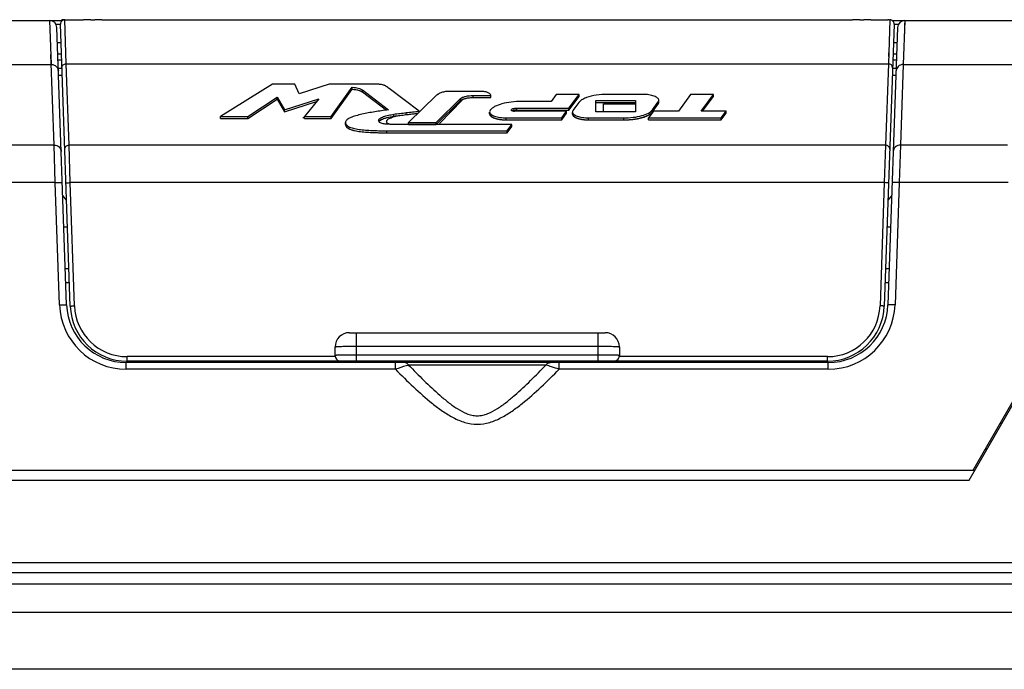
# Model space of a CAD drawing. Header units: millimetres. Extents: x 0 to 1189, y 0 to 841.
# Tile 9 of 22: x 417 to 487, y 593 to 639. Entities that reach past the tile are written whole.
import ezdxf

# ---------------------------------------------------------------- set-up
doc = ezdxf.new("R2010")
doc.units = ezdxf.units.MM
doc.header["$LTSCALE"] = 65.395
for name, color, linetype in [('FRONT_CASE-RW07-SHAPE', 7, 'CONTINUOUS'), ('REAR_CASE-RW07-SHAPE', 7, 'CONTINUOUS'), ('SD_COVER_RX_WIDE-SHAPE', 7, 'CONTINUOUS'), ('SEAL_GASKET_RW07-SHAPE', 7, 'CONTINUOUS')]:
    doc.layers.add(name, color=color, linetype=linetype)

msp = doc.modelspace()

# ---------------------------------------------------------------- linework, layer by layer
at = {"layer": 'FRONT_CASE-RW07-SHAPE', "color": 7, "linetype": 'Continuous'}
for p, q in [((484.222, 606.338), (491.843, 619.538)), ((486.416, 610.338), (486.531, 610.338)), ((485.377, 608.538), (485.492, 608.538)), ((484.511, 607.038), (484.626, 607.038)), ((415.03, 606.338), (484.222, 606.338)), ((343.626, 599.038), (555.626, 599.038)), ((553.863, 597.018), (345.389, 597.018)), ((551.343, 593.038), (347.91, 593.038))]:
    msp.add_line(p, q, dxfattribs=at)
at = {"layer": 'REAR_CASE-RW07-SHAPE', "color": 7, "linetype": 'Continuous'}
for p, q in [((356.496, 638.638), (420.393, 638.638)), ((419.661, 635.544), (419.554, 638.638)), ((419.582, 637.822), (419.57, 638.169)), ((419.985, 638.392), (420.299, 638.392)), ((420.735, 618.652), (420.053, 638.155)), ((479.199, 638.155), (478.518, 618.652)), ((478.829, 638.638), (542.756, 638.638)), ((478.953, 638.392), (479.268, 638.392)), ((479.698, 638.638), (479.592, 635.544)), ((479.698, 638.638), (479.697, 638.591)), ((419.615, 636.862), (419.597, 637.386)), ((419.858, 629.881), (419.636, 636.247)), ((356.345, 635.544), (419.661, 635.544)), ((420.153, 635.298), (420.406, 635.298)), ((478.846, 635.298), (479.099, 635.298)), ((479.592, 635.544), (479.394, 629.881)), ((479.592, 635.544), (542.908, 635.544)), ((420.171, 634.8), (420.424, 634.8)), ((478.828, 634.8), (479.082, 634.8)), ((419.858, 629.881), (412.319, 629.881)), ((419.935, 627.245), (419.858, 629.881)), ((479.394, 629.881), (479.317, 627.245)), ((486.933, 629.881), (479.394, 629.881)), ((419.935, 627.245), (412.273, 627.245)), ((420.235, 618.66), (419.935, 627.245)), ((479.317, 627.245), (479.017, 618.66)), ((486.979, 627.245), (479.317, 627.245)), ((420.731, 626.015), (420.466, 626.33)), ((478.786, 626.33), (478.521, 626.015)), ((420.543, 624.148), (420.796, 624.148)), ((478.456, 624.148), (478.71, 624.148)), ((420.646, 621.198), (420.899, 621.198)), ((478.353, 621.198), (478.607, 621.198)), ((420.679, 620.233), (420.933, 620.233)), ((478.319, 620.233), (478.573, 620.233)), ((484.511, 607.038), (491.728, 619.538)), ((424.932, 614.124), (424.932, 614.598)), ((474.32, 614.598), (424.932, 614.598)), ((443.865, 614.124), (443.865, 614.598)), ((455.387, 614.124), (455.387, 614.598)), ((474.32, 614.124), (474.32, 614.598)), ((443.865, 614.124), (424.932, 614.124)), ((454.461, 614.424), (444.792, 614.424)), ((474.32, 614.124), (455.387, 614.124)), ((414.742, 607.038), (484.511, 607.038))]:
    msp.add_line(p, q, dxfattribs=at)
msp.add_lwpolyline([(479.692, 638.451), (479.673, 637.892), (479.658, 637.468)], dxfattribs=at)
for centre, radius, start, end in [((419.554, 638.138), 0.5, 2, 90), ((479.698, 638.138), 0.5, 90, 178), ((424.932, 618.824), 4.7, 182.00032, 269.99968), ((424.932, 618.798), 4.2, 182, 270), ((474.32, 618.824), 4.7, 270.00032, 357.99968), ((474.32, 618.798), 4.2, 270, 358)]:
    msp.add_arc(centre, radius, start, end, dxfattribs=at)
for points, knots in [([(419.661, 635.544), (419.724, 635.545), (419.851, 635.523), (420.015, 635.425), (420.128, 635.276), (420.158, 635.156), (420.16, 635.096)], [0, 0, 0, 0, 0.258198, 0.511489, 0.758098, 1, 1, 1, 1]), ([(479.592, 635.544), (479.528, 635.545), (479.401, 635.523), (479.237, 635.425), (479.124, 635.276), (479.094, 635.156), (479.092, 635.096)], [0, 0, 0, 0, 0.258198, 0.511489, 0.758098, 1, 1, 1, 1]), ([(419.858, 629.881), (419.922, 629.882), (420.049, 629.86), (420.213, 629.762), (420.326, 629.613), (420.356, 629.493), (420.358, 629.433)], [0, 0, 0, 0, 0.258198, 0.511489, 0.758098, 1, 1, 1, 1]), ([(479.394, 629.881), (479.33, 629.882), (479.203, 629.86), (479.039, 629.762), (478.926, 629.613), (478.896, 629.493), (478.894, 629.433)], [0, 0, 0, 0, 0.258198, 0.511489, 0.758098, 1, 1, 1, 1]), ([(419.935, 627.245), (419.999, 627.247), (420.091, 627.249), (420.209, 627.25), (420.284, 627.25), (420.344, 627.248), (420.393, 627.246), (420.416, 627.242), (420.435, 627.239), (420.435, 627.236)], [0, 0, 0, 0, 0.381245, 0.553425, 0.70438, 0.828454, 0.920863, 0.978326, 1, 1, 1, 1]), ([(479.317, 627.245), (479.253, 627.247), (479.161, 627.249), (479.043, 627.25), (478.968, 627.25), (478.908, 627.248), (478.86, 627.246), (478.836, 627.242), (478.818, 627.239), (478.817, 627.236)], [0, 0, 0, 0, 0.381245, 0.553425, 0.70438, 0.828454, 0.920863, 0.978326, 1, 1, 1, 1]), ([(420.235, 618.66), (420.299, 618.662), (420.391, 618.665), (420.509, 618.666), (420.584, 618.665), (420.644, 618.663), (420.692, 618.661), (420.716, 618.657), (420.734, 618.655), (420.735, 618.652)], [0, 0, 0, 0, 0.381245, 0.553425, 0.70438, 0.828454, 0.920863, 0.978326, 1, 1, 1, 1]), ([(479.017, 618.66), (478.954, 618.662), (478.861, 618.665), (478.744, 618.666), (478.669, 618.665), (478.608, 618.663), (478.56, 618.661), (478.536, 618.657), (478.518, 618.655), (478.518, 618.652)], [0, 0, 0, 0, 0.381245, 0.553425, 0.70438, 0.828454, 0.920863, 0.978326, 1, 1, 1, 1]), ([(444.792, 614.424), (444.755, 614.476), (444.662, 614.564), (444.538, 614.598), (444.479, 614.598)], [0, 0, 0, 0, 0.516756, 1, 1, 1, 1]), ([(454.461, 614.424), (454.498, 614.476), (454.59, 614.564), (454.714, 614.598), (454.774, 614.598)], [0, 0, 0, 0, 0.516764, 1, 1, 1, 1]), ([(444.792, 614.424), (444.735, 614.407), (444.426, 614.31), (444.118, 614.208), (443.865, 614.124)], [0, 0, 0, 0, 0.18112, 1, 1, 1, 1]), ([(443.865, 614.124), (444.282, 613.705), (445.125, 612.878), (446.229, 611.894), (447.171, 611.18), (447.924, 610.709), (448.74, 610.353), (449.626, 610.209), (450.513, 610.353), (451.329, 610.709), (452.081, 611.18), (453.024, 611.894), (454.127, 612.878), (454.971, 613.705), (455.387, 614.124)], [0, 0, 0, 0, 0.125056, 0.2501, 0.312632, 0.37515, 0.437621, 0.499997, 0.562373, 0.624846, 0.687365, 0.749898, 0.874943, 1, 1, 1, 1]), ([(444.792, 614.424), (445.148, 614.059), (445.867, 613.334), (446.795, 612.459), (447.577, 611.804), (448.193, 611.352), (448.753, 611.04), (449.242, 610.886), (449.626, 610.843), (450.01, 610.886), (450.499, 611.04), (451.059, 611.352), (451.676, 611.804), (452.457, 612.459), (453.386, 613.334), (454.105, 614.059), (454.461, 614.424)], [0, 0, 0, 0, 0.125132, 0.250127, 0.312568, 0.374973, 0.43737, 0.468664, 0.499997, 0.53133, 0.562625, 0.625025, 0.68743, 0.749872, 0.874868, 1, 1, 1, 1]), ([(455.387, 614.124), (455.209, 614.183), (454.901, 614.285), (454.592, 614.385), (454.461, 614.424)], [0, 0, 0, 0, 0.577507, 1, 1, 1, 1])]:
    msp.add_open_spline(points, degree=3, knots=knots, dxfattribs=at)
at = {"layer": 'SD_COVER_RX_WIDE-SHAPE', "color": 7, "linetype": 'Continuous'}
for p, q in [((420.392, 638.613), (420.393, 638.696)), ((420.599, 638.695), (420.393, 638.695)), ((420.599, 638.696), (421.934, 638.696)), ((420.706, 635.605), (420.599, 638.695)), ((422.434, 638.686), (422.718, 638.686)), ((423.218, 638.696), (476.034, 638.696)), ((476.534, 638.686), (476.818, 638.686)), ((477.318, 638.696), (478.512, 638.696)), ((478.653, 638.695), (478.546, 635.605)), ((478.591, 638.695), (478.653, 638.695)), ((420.991, 618.558), (420.299, 638.385)), ((478.953, 638.385), (478.261, 618.558)), ((420.087, 637.098), (420.344, 637.098)), ((478.582, 636.642), (478.564, 636.11)), ((478.908, 637.098), (479.165, 637.098)), ((420.118, 636.298), (420.372, 636.298)), ((478.88, 636.298), (479.134, 636.298)), ((420.133, 635.881), (420.386, 635.881)), ((420.906, 629.881), (420.706, 635.605)), ((420.706, 635.605), (478.546, 635.605)), ((478.546, 635.605), (478.346, 629.881)), ((478.866, 635.881), (479.119, 635.881)), ((435.209, 634.169), (431.565, 631.884)), ((436.795, 634.169), (435.209, 634.169)), ((437.096, 633.49), (436.795, 634.169)), ((439.213, 634.169), (437.096, 633.49)), ((442.424, 634.169), (439.213, 634.169)), ((439.345, 631.884), (440.826, 633.948)), ((440.826, 633.808), (440.826, 633.948)), ((445.54, 632.26), (443.43, 633.863)), ((433.481, 631.884), (435.551, 633.242)), ((435.551, 633.103), (435.551, 633.242)), ((435.551, 633.242), (436.057, 632.353)), ((439.345, 631.744), (440.826, 633.808)), ((441.558, 633.622), (441.558, 633.762)), ((441.558, 633.762), (443.386, 632.363)), ((441.558, 633.622), (443.231, 632.342)), ((446.738, 633.367), (444.779, 631.472)), ((446.723, 631.472), (448.45, 633.156)), ((449.913, 633.659), (447.693, 633.659)), ((448.45, 633.016), (448.45, 633.156)), ((449.333, 633.228), (449.333, 633.367)), ((449.333, 633.367), (450.582, 633.367)), ((449.333, 633.228), (450.582, 633.228)), ((450.582, 633.228), (450.582, 633.367)), ((455.182, 633.445), (454.817, 632.949)), ((456.784, 633.445), (455.182, 633.445)), ((456.078, 632.486), (456.784, 633.445)), ((456.078, 632.346), (456.784, 633.305)), ((456.079, 632.347), (456.785, 633.306)), ((456.784, 633.305), (456.784, 633.445)), ((461.267, 633.446), (458.791, 633.446)), ((464.635, 633.446), (463.776, 632.278)), ((466.236, 633.446), (464.635, 633.446)), ((465.377, 632.278), (466.236, 633.446)), ((465.48, 632.278), (466.236, 633.306)), ((465.545, 632.368), (466.236, 633.306)), ((466.236, 633.306), (466.236, 633.446)), ((433.481, 631.744), (435.551, 633.103)), ((435.551, 633.103), (436.057, 632.213)), ((436.057, 632.353), (438.468, 633.132)), ((436.057, 632.213), (438.318, 632.944)), ((438.468, 633.132), (437.471, 631.884)), ((446.723, 631.333), (448.45, 633.016)), ((446.968, 631.409), (448.557, 633.046)), ((452.407, 632.346), (452.407, 632.486)), ((452.407, 632.486), (456.078, 632.486)), ((454.817, 632.949), (452.745, 632.949)), ((456.078, 632.346), (456.078, 632.486)), ((456.778, 632.883), (456.36, 632.314)), ((457.965, 632.22), (457.965, 633.021)), ((457.965, 633.021), (460.757, 633.021)), ((457.965, 632.881), (460.757, 632.881)), ((458.5, 632.22), (458.5, 632.79)), ((458.5, 632.79), (460.757, 632.79)), ((460.757, 633.021), (460.757, 632.22)), ((461.944, 632.358), (462.362, 632.926)), ((461.944, 632.218), (462.362, 632.787)), ((461.946, 632.222), (462.373, 632.802)), ((462.362, 632.787), (462.362, 632.926)), ((462.4, 632.893), (462.4, 633.033)), ((431.565, 631.744), (431.565, 631.884)), ((431.565, 631.884), (433.481, 631.884)), ((433.481, 631.744), (433.481, 631.884)), ((436.057, 632.213), (436.057, 632.353)), ((437.471, 631.796), (437.349, 631.796)), ((437.471, 631.744), (437.471, 631.884)), ((437.471, 631.884), (439.345, 631.884)), ((439.345, 631.744), (439.345, 631.884)), ((443.386, 632.363), (443.367, 632.36)), ((443.752, 631.914), (443.752, 632.053)), ((444.624, 632.022), (444.624, 632.162)), ((445.54, 632.208), (445.54, 632.26)), ((450.492, 632.084), (450.492, 632.2)), ((451.668, 631.655), (451.668, 631.795)), ((451.668, 631.795), (455.57, 631.795)), ((455.911, 632.26), (452.245, 632.26)), ((452.407, 632.346), (456.078, 632.346)), ((452.424, 632.347), (456.079, 632.347)), ((455.57, 631.795), (455.911, 632.26)), ((455.57, 631.655), (455.911, 632.121)), ((455.57, 631.655), (455.57, 631.795)), ((455.571, 631.656), (455.914, 632.122)), ((455.911, 632.121), (455.911, 632.26)), ((456.321, 632.068), (456.321, 632.175)), ((457.454, 631.655), (457.454, 631.795)), ((457.454, 631.795), (459.93, 631.795)), ((460.757, 632.22), (457.965, 632.22)), ((459.93, 631.655), (459.93, 631.795)), ((462.029, 632.278), (461.673, 631.795)), ((461.673, 631.655), (461.673, 631.795)), ((461.673, 631.795), (466.782, 631.795)), ((461.944, 632.218), (461.944, 632.358)), ((463.776, 632.278), (462.029, 632.278)), ((467.137, 632.278), (465.377, 632.278)), ((465.478, 632.278), (465.545, 632.368)), ((466.781, 631.655), (467.136, 632.137)), ((466.782, 631.795), (467.137, 632.278)), ((466.782, 631.655), (467.137, 632.138)), ((466.782, 631.655), (466.782, 631.795)), ((467.137, 632.138), (467.137, 632.278)), ((431.565, 631.744), (433.481, 631.744)), ((437.471, 631.744), (439.345, 631.744)), ((440.36, 631.334), (440.36, 631.474)), ((452.063, 631.327), (444.034, 631.327)), ((444.779, 631.333), (444.779, 631.472)), ((444.779, 631.472), (446.723, 631.472)), ((444.779, 631.333), (446.723, 631.333)), ((446.723, 631.333), (446.723, 631.472)), ((451.668, 631.655), (455.57, 631.655)), ((451.723, 631.656), (455.571, 631.656)), ((451.724, 630.89), (452.063, 631.327)), ((451.724, 630.75), (452.063, 631.187)), ((452.063, 631.187), (452.063, 631.327)), ((457.454, 631.655), (459.93, 631.655)), ((461.673, 631.655), (466.782, 631.655)), ((443.269, 630.75), (443.269, 630.89)), ((443.269, 630.89), (451.724, 630.89)), ((443.269, 630.75), (451.724, 630.75)), ((451.724, 630.75), (451.724, 630.89)), ((420.989, 627.245), (420.906, 629.881)), ((478.346, 629.881), (420.906, 629.881)), ((478.346, 629.881), (478.264, 627.245)), ((421.291, 618.585), (420.989, 627.245)), ((478.264, 627.245), (420.989, 627.245)), ((478.264, 627.245), (477.961, 618.585)), ((440.626, 616.698), (458.626, 616.698)), ((441.126, 614.698), (441.126, 616.698)), ((458.126, 614.698), (458.126, 616.698)), ((439.626, 615.698), (439.626, 615.7)), ((439.626, 615.098), (439.626, 615.698)), ((441.126, 615.75), (458.126, 615.75)), ((459.626, 615.698), (459.626, 615.098)), ((424.989, 614.698), (424.989, 615.014)), ((439.635, 615.014), (424.989, 615.014)), ((474.263, 614.698), (424.989, 614.698)), ((458.126, 615.119), (441.126, 615.119)), ((474.263, 615.014), (459.617, 615.014)), ((474.263, 614.698), (474.263, 615.014))]:
    msp.add_line(p, q, dxfattribs=at)
for centre, radius, start, end in [((420.599, 638.395), 0.301, 90.03855, 111.69465), ((478.512, 629.73), 8.966, 89.8584, 89.9991), ((478.513, 629.882), 8.814, 89.72866, 89.86054), ((478.519, 631.086), 7.61, 89.45842, 89.73034), ((478.653, 638.395), 0.3, 357.99813, 89.99822), ((420.599, 638.395), 0.3, 133.56118, 182.00459), ((442.816, 633.358), 0.77, 67.01674, 71.11256), ((449.912, 632.382), 1.277, 86.11152, 89.9667), ((458.121, 631.017), 2.348, 110.09617, 111.24717), ((452.245, 632.868), 0.608, 264.23734, 270.00894), ((452.424, 631.507), 0.841, 90.00209, 90.88464), ((424.989, 618.698), 4, 182, 270), ((424.989, 618.714), 3.7, 182.00017, 269.99983), ((474.263, 618.714), 3.7, 270.00016, 357.99984), ((474.263, 618.698), 4, 270, 358), ((440.626, 615.698), 1, 90, 179.88509), ((458.626, 615.698), 1, 0.00046, 90), ((440.027, 615.098), 0.401, 180.0395, 189.20731), ((440.025, 615.098), 0.399, 189.17842, 192.16975), ((440.029, 615.099), 0.403, 192.23925, 202.3838), ((440.026, 615.098), 0.4, 202.38502, 270), ((459.226, 615.098), 0.4, 270, 337.32612), ((459.223, 615.099), 0.403, 337.32745, 347.75445), ((459.225, 615.098), 0.401, 347.82199, 359.96225)]:
    msp.add_arc(centre, radius, start, end, dxfattribs=at)
for points, knots in [([(422.434, 638.686), (422.371, 638.686), (422.278, 638.686), (422.16, 638.688), (422.085, 638.689), (422.024, 638.69), (421.982, 638.692), (421.958, 638.693), (421.945, 638.693), (421.939, 638.695), (421.934, 638.694), (421.934, 638.695)], [0, 0, 0, 0, 0.382467, 0.555236, 0.706687, 0.831083, 0.923531, 0.956639, 0.980514, 0.994993, 1, 1, 1, 1]), ([(423.218, 638.695), (423.218, 638.694), (423.213, 638.695), (423.207, 638.693), (423.195, 638.693), (423.17, 638.692), (423.128, 638.69), (423.067, 638.689), (422.992, 638.688), (422.874, 638.686), (422.782, 638.686), (422.718, 638.686)], [0, 0, 0, 0, 0.005007, 0.019486, 0.043361, 0.076469, 0.168917, 0.293313, 0.444764, 0.617533, 1, 1, 1, 1]), ([(476.534, 638.686), (476.471, 638.686), (476.378, 638.686), (476.26, 638.688), (476.185, 638.689), (476.124, 638.69), (476.082, 638.692), (476.058, 638.693), (476.045, 638.693), (476.039, 638.695), (476.034, 638.694), (476.034, 638.695)], [0, 0, 0, 0, 0.382467, 0.555236, 0.706687, 0.831083, 0.923531, 0.956639, 0.980514, 0.994993, 1, 1, 1, 1]), ([(477.318, 638.695), (477.318, 638.694), (477.313, 638.695), (477.307, 638.693), (477.295, 638.693), (477.27, 638.692), (477.228, 638.69), (477.167, 638.689), (477.092, 638.688), (476.974, 638.686), (476.882, 638.686), (476.818, 638.686)], [0, 0, 0, 0, 0.005007, 0.019486, 0.043361, 0.076469, 0.168917, 0.293313, 0.444764, 0.617533, 1, 1, 1, 1]), ([(420.406, 635.315), (420.404, 635.388), (420.47, 635.547), (420.629, 635.604), (420.706, 635.605)], [0, 0, 0, 0, 0.48723, 1, 1, 1, 1]), ([(478.846, 635.315), (478.849, 635.388), (478.782, 635.547), (478.624, 635.604), (478.546, 635.605)], [0, 0, 0, 0, 0.48723, 1, 1, 1, 1]), ([(440.826, 633.948), (440.9, 633.945), (441.043, 633.931), (441.242, 633.892), (441.413, 633.834), (441.512, 633.785), (441.558, 633.762)], [0, 0, 0, 0, 0.293353, 0.564617, 0.797291, 1, 1, 1, 1]), ([(442.792, 634.147), (442.762, 634.151), (442.64, 634.164), (442.517, 634.169), (442.424, 634.169)], [0, 0, 0, 0, 0.244623, 1, 1, 1, 1]), ([(443.065, 634.086), (443.052, 634.09), (442.996, 634.109), (442.939, 634.122), (442.895, 634.131)], [0, 0, 0, 0, 0.232973, 1, 1, 1, 1]), ([(443.258, 633.987), (443.248, 633.994), (443.203, 634.024), (443.154, 634.05), (443.116, 634.066)], [0, 0, 0, 0, 0.233229, 1, 1, 1, 1]), ([(443.43, 633.863), (443.416, 633.874), (443.359, 633.915), (443.302, 633.957), (443.258, 633.987)], [0, 0, 0, 0, 0.246174, 1, 1, 1, 1]), ([(440.826, 633.808), (440.9, 633.805), (441.043, 633.791), (441.242, 633.752), (441.413, 633.694), (441.512, 633.646), (441.558, 633.622)], [0, 0, 0, 0, 0.293353, 0.564617, 0.797291, 1, 1, 1, 1]), ([(440.826, 633.808), (441.002, 633.801), (441.299, 633.749), (441.485, 633.66), (441.558, 633.622)], [0, 0, 0, 0, 0.581915, 1, 1, 1, 1]), ([(446.947, 633.502), (446.927, 633.492), (446.889, 633.471), (446.846, 633.441), (446.813, 633.417), (446.788, 633.403), (446.767, 633.389), (446.758, 633.369), (446.745, 633.367), (446.738, 633.368)], [0, 0, 0, 0, 0.266629, 0.513991, 0.633676, 0.752798, 0.866036, 0.922185, 1, 1, 1, 1]), ([(447.693, 633.659), (447.619, 633.659), (447.444, 633.65), (447.19, 633.606), (447.019, 633.539), (446.947, 633.502)], [0, 0, 0, 0, 0.288697, 0.683394, 1, 1, 1, 1]), ([(448.45, 633.156), (448.495, 633.191), (448.611, 633.252), (448.905, 633.341), (449.156, 633.367), (449.333, 633.367)], [0, 0, 0, 0, 0.18525, 0.423878, 1, 1, 1, 1]), ([(448.45, 633.016), (448.495, 633.051), (448.611, 633.112), (448.905, 633.201), (449.156, 633.228), (449.333, 633.228)], [0, 0, 0, 0, 0.18525, 0.423878, 1, 1, 1, 1]), ([(448.45, 633.016), (448.503, 633.058), (448.717, 633.168), (449.093, 633.228), (449.333, 633.228)], [0, 0, 0, 0, 0.343058, 1, 1, 1, 1]), ([(450.528, 633.47), (450.478, 633.527), (450.3, 633.616), (450.113, 633.648), (449.999, 633.656)], [0, 0, 0, 0, 0.399754, 1, 1, 1, 1]), ([(450.582, 633.367), (450.58, 633.376), (450.569, 633.413), (450.548, 633.448), (450.528, 633.47)], [0, 0, 0, 0, 0.231872, 1, 1, 1, 1]), ([(457.27, 633.205), (457.166, 633.165), (456.986, 633.08), (456.829, 632.952), (456.778, 632.883)], [0, 0, 0, 0, 0.566331, 1, 1, 1, 1]), ([(458.791, 633.446), (458.524, 633.446), (458.024, 633.412), (457.532, 633.302), (457.314, 633.222)], [0, 0, 0, 0, 0.535008, 1, 1, 1, 1]), ([(462.4, 633.033), (462.4, 633.061), (462.381, 633.123), (462.31, 633.201), (462.203, 633.27), (462.062, 633.331), (461.891, 633.381), (461.624, 633.432), (461.412, 633.446), (461.267, 633.446)], [0, 0, 0, 0, 0.065311, 0.144126, 0.243253, 0.363819, 0.503903, 0.659996, 1, 1, 1, 1]), ([(452.745, 632.949), (452.501, 632.949), (452.035, 632.922), (451.394, 632.805), (450.887, 632.627), (450.617, 632.444), (450.536, 632.339)], [0, 0, 0, 0, 0.312489, 0.597088, 0.830418, 1, 1, 1, 1]), ([(452.016, 632.344), (452.016, 632.364), (452.052, 632.413), (452.14, 632.451), (452.263, 632.48), (452.357, 632.486), (452.407, 632.486)], [0, 0, 0, 0, 0.141366, 0.361074, 0.658837, 1, 1, 1, 1]), ([(462.362, 632.926), (462.368, 632.935), (462.388, 632.967), (462.4, 633.005), (462.4, 633.033)], [0, 0, 0, 0, 0.271451, 1, 1, 1, 1]), ([(462.362, 632.787), (462.368, 632.795), (462.389, 632.827), (462.4, 632.866), (462.4, 632.893)], [0, 0, 0, 0, 0.27169, 1, 1, 1, 1]), ([(462.362, 632.787), (462.363, 632.789), (462.365, 632.792), (462.368, 632.796), (462.371, 632.801), (462.375, 632.806), (462.377, 632.811), (462.38, 632.815), (462.381, 632.818), (462.383, 632.822), (462.386, 632.828), (462.389, 632.836), (462.391, 632.841), (462.392, 632.844)], [0, 0, 0, 0, 0.125, 0.1875, 0.25, 0.375, 0.4375, 0.5, 0.5625, 0.625, 0.75, 0.875, 1, 1, 1, 1]), ([(462.392, 632.844), (462.392, 632.845), (462.394, 632.849), (462.396, 632.857), (462.399, 632.873), (462.4, 632.884), (462.4, 632.893)], [0, 0, 0, 0, 0.125, 0.25, 0.5, 1, 1, 1, 1]), ([(443.367, 632.36), (443.051, 632.318), (442.58, 632.251), (441.961, 632.145), (441.518, 632.056), (441.164, 631.969), (440.902, 631.887), (440.728, 631.821), (440.578, 631.748), (440.46, 631.668), (440.381, 631.577), (440.36, 631.506), (440.36, 631.474)], [0, 0, 0, 0, 0.296969, 0.442034, 0.583071, 0.717214, 0.779894, 0.838174, 0.890435, 0.934591, 0.970231, 1, 1, 1, 1]), ([(442.686, 631.604), (442.686, 631.631), (442.704, 631.692), (442.781, 631.766), (442.893, 631.83), (443.036, 631.887), (443.199, 631.936), (443.439, 631.995), (443.625, 632.031), (443.752, 632.053)], [0, 0, 0, 0, 0.066969, 0.150428, 0.258421, 0.386741, 0.529387, 0.681229, 1, 1, 1, 1]), ([(442.866, 631.673), (442.925, 631.704), (443.058, 631.756), (443.353, 631.838), (443.59, 631.885), (443.752, 631.914)], [0, 0, 0, 0, 0.216729, 0.463656, 1, 1, 1, 1]), ([(442.881, 631.681), (442.903, 631.692), (443.02, 631.744), (443.305, 631.828), (443.591, 631.885), (443.752, 631.914)], [0, 0, 0, 0, 0.103536, 0.506581, 1, 1, 1, 1]), ([(443.496, 631.337), (443.426, 631.356), (443.325, 631.395), (443.258, 631.468), (443.243, 631.536), (443.258, 631.605), (443.32, 631.69), (443.49, 631.791), (443.816, 631.894), (444.081, 631.95), (444.23, 631.978)], [0, 0, 0, 0, 0.111284, 0.187767, 0.276467, 0.357971, 0.436269, 0.595677, 0.778587, 1, 1, 1, 1]), ([(443.752, 632.053), (443.823, 632.066), (443.968, 632.084), (444.259, 632.116), (444.478, 632.144), (444.624, 632.162)], [0, 0, 0, 0, 0.246629, 0.4994, 1, 1, 1, 1]), ([(443.752, 631.914), (443.823, 631.927), (443.968, 631.945), (444.259, 631.976), (444.478, 632.004), (444.624, 632.022)], [0, 0, 0, 0, 0.246629, 0.4994, 1, 1, 1, 1]), ([(444.624, 632.162), (444.775, 632.181), (445.08, 632.218), (445.385, 632.25), (445.54, 632.26)], [0, 0, 0, 0, 0.495804, 1, 1, 1, 1]), ([(444.624, 632.022), (444.759, 632.04), (445.031, 632.073), (445.303, 632.103), (445.441, 632.113)], [0, 0, 0, 0, 0.496637, 1, 1, 1, 1]), ([(444.624, 632.022), (444.732, 632.036), (445.003, 632.069), (445.276, 632.1), (445.442, 632.113)], [0, 0, 0, 0, 0.402863, 1, 1, 1, 1]), ([(450.536, 632.339), (450.529, 632.33), (450.506, 632.296), (450.492, 632.254), (450.492, 632.223)], [0, 0, 0, 0, 0.273309, 1, 1, 1, 1]), ([(450.492, 632.223), (450.492, 632.194), (450.512, 632.13), (450.586, 632.049), (450.697, 631.977), (450.844, 631.914), (451.021, 631.862), (451.298, 631.81), (451.518, 631.795), (451.668, 631.795)], [0, 0, 0, 0, 0.065309, 0.144119, 0.243251, 0.363811, 0.503896, 0.659994, 1, 1, 1, 1]), ([(450.492, 632.084), (450.492, 632.055), (450.512, 631.991), (450.585, 631.91), (450.697, 631.837), (450.844, 631.774), (451.021, 631.723), (451.298, 631.67), (451.518, 631.655), (451.668, 631.655)], [0, 0, 0, 0, 0.065276, 0.144075, 0.243183, 0.363777, 0.503908, 0.659959, 1, 1, 1, 1]), ([(450.492, 632.084), (450.492, 632.082), (450.492, 632.079), (450.492, 632.075), (450.493, 632.07), (450.493, 632.065), (450.494, 632.06), (450.495, 632.053), (450.496, 632.048), (450.497, 632.044), (450.498, 632.04), (450.499, 632.036), (450.5, 632.034)], [0, 0, 0, 0, 0.125, 0.1875, 0.25, 0.375, 0.5, 0.625, 0.75, 0.8125, 0.875, 1, 1, 1, 1]), ([(450.5, 632.034), (450.503, 632.027), (450.507, 632.016), (450.513, 632.003), (450.517, 631.995), (450.52, 631.991), (450.521, 631.989)], [0, 0, 0, 0, 0.5, 0.75, 0.875, 1, 1, 1, 1]), ([(450.521, 631.989), (450.532, 631.978), (450.548, 631.961), (450.567, 631.941), (450.578, 631.93), (450.586, 631.921), (450.594, 631.913), (450.6, 631.907), (450.604, 631.902), (450.605, 631.901), (450.607, 631.899), (450.609, 631.898), (450.613, 631.896), (450.618, 631.893), (450.627, 631.887), (450.637, 631.881), (450.655, 631.871), (450.676, 631.858), (450.698, 631.846), (450.715, 631.836), (450.726, 631.829), (450.735, 631.824), (450.74, 631.821), (450.744, 631.819), (450.746, 631.818), (450.749, 631.816), (450.753, 631.815), (450.762, 631.812), (450.775, 631.807), (450.793, 631.801), (450.81, 631.794), (450.834, 631.786), (450.857, 631.777), (450.881, 631.768), (450.898, 631.762), (450.913, 631.757), (450.923, 631.753), (450.929, 631.751), (450.933, 631.749), (450.939, 631.748), (450.946, 631.746), (450.958, 631.743), (450.975, 631.739), (450.996, 631.735), (451.024, 631.728), (451.058, 631.72), (451.093, 631.712), (451.121, 631.706), (451.138, 631.702), (451.15, 631.699), (451.157, 631.698), (451.165, 631.697), (451.174, 631.696), (451.19, 631.694), (451.209, 631.691), (451.24, 631.687), (451.279, 631.682), (451.325, 631.676), (451.36, 631.672), (451.383, 631.669), (451.393, 631.667), (451.4, 631.666), (451.409, 631.666), (451.423, 631.665), (451.444, 631.664), (451.477, 631.663), (451.519, 631.661), (451.585, 631.659), (451.635, 631.656), (451.668, 631.655)], [0, 0, 0, 0, 0.0625, 0.09375, 0.109375, 0.125, 0.140625, 0.15625, 0.160156, 0.164062, 0.166016, 0.167969, 0.171875, 0.179688, 0.1875, 0.203125, 0.21875, 0.25, 0.28125, 0.296875, 0.3125, 0.320312, 0.328125, 0.332031, 0.333984, 0.335938, 0.339844, 0.34375, 0.359375, 0.375, 0.390625, 0.40625, 0.4375, 0.453125, 0.46875, 0.484375, 0.492188, 0.496094, 0.5, 0.503906, 0.507812, 0.515625, 0.53125, 0.546875, 0.5625, 0.59375, 0.625, 0.640625, 0.65625, 0.664062, 0.667969, 0.671875, 0.679688, 0.6875, 0.703125, 0.71875, 0.75, 0.78125, 0.8125, 0.820312, 0.828125, 0.832031, 0.835938, 0.84375, 0.859375, 0.875, 0.90625, 0.9375, 1, 1, 1, 1]), ([(450.536, 631.989), (450.569, 631.931), (450.705, 631.812), (451.14, 631.682), (451.525, 631.656), (451.723, 631.656)], [0, 0, 0, 0, 0.302798, 0.632816, 1, 1, 1, 1]), ([(452.184, 632.263), (452.161, 632.266), (452.119, 632.273), (452.06, 632.29), (452.016, 632.321), (452.016, 632.344)], [0, 0, 0, 0, 0.352562, 0.645651, 1, 1, 1, 1]), ([(452.19, 632.322), (452.18, 632.32), (452.144, 632.31), (452.108, 632.297), (452.085, 632.284)], [0, 0, 0, 0, 0.276642, 1, 1, 1, 1]), ([(452.154, 632.313), (452.148, 632.311), (452.136, 632.307), (452.11, 632.297), (452.095, 632.29), (452.085, 632.284)], [0, 0, 0, 0, 0.25, 0.5, 1, 1, 1, 1]), ([(452.107, 632.287), (452.129, 632.297), (452.163, 632.309), (452.203, 632.32), (452.214, 632.322)], [0, 0, 0, 0, 0.730572, 1, 1, 1, 1]), ([(452.208, 632.326), (452.206, 632.326), (452.202, 632.325), (452.193, 632.323), (452.181, 632.32), (452.168, 632.317), (452.159, 632.314), (452.154, 632.313)], [0, 0, 0, 0, 0.125, 0.25, 0.5, 0.75, 1, 1, 1, 1]), ([(452.407, 632.346), (452.388, 632.346), (452.315, 632.344), (452.242, 632.335), (452.19, 632.322)], [0, 0, 0, 0, 0.261474, 1, 1, 1, 1]), ([(452.407, 632.346), (452.398, 632.346), (452.385, 632.346), (452.368, 632.346), (452.355, 632.345), (452.342, 632.344), (452.329, 632.343), (452.317, 632.342), (452.304, 632.341), (452.292, 632.34), (452.279, 632.338), (452.266, 632.337), (452.251, 632.334), (452.231, 632.331), (452.215, 632.328), (452.208, 632.326)], [0, 0, 0, 0, 0.125, 0.1875, 0.25, 0.3125, 0.375, 0.4375, 0.5, 0.5625, 0.625, 0.6875, 0.75, 0.875, 1, 1, 1, 1]), ([(456.36, 632.314), (456.354, 632.306), (456.333, 632.274), (456.322, 632.235), (456.321, 632.207)], [0, 0, 0, 0, 0.271473, 1, 1, 1, 1]), ([(456.321, 632.207), (456.321, 632.18), (456.34, 632.118), (456.411, 632.04), (456.519, 631.97), (456.66, 631.91), (456.831, 631.86), (457.097, 631.809), (457.309, 631.795), (457.454, 631.795)], [0, 0, 0, 0, 0.065311, 0.144126, 0.243253, 0.363818, 0.503903, 0.659996, 1, 1, 1, 1]), ([(456.321, 632.068), (456.321, 632.04), (456.34, 631.978), (456.411, 631.9), (456.519, 631.831), (456.66, 631.77), (456.831, 631.72), (457.097, 631.669), (457.309, 631.655), (457.454, 631.655)], [0, 0, 0, 0, 0.065279, 0.144078, 0.243187, 0.36378, 0.503912, 0.659961, 1, 1, 1, 1]), ([(456.352, 631.973), (456.362, 631.962), (456.378, 631.946), (456.396, 631.928), (456.406, 631.917), (456.414, 631.909), (456.422, 631.901), (456.428, 631.895), (456.432, 631.891), (456.433, 631.889), (456.434, 631.888), (456.436, 631.887), (456.44, 631.885), (456.445, 631.882), (456.454, 631.877), (456.464, 631.871), (456.481, 631.861), (456.502, 631.849), (456.523, 631.837), (456.54, 631.827), (456.551, 631.821), (456.559, 631.816), (456.565, 631.813), (456.569, 631.81), (456.572, 631.809), (456.577, 631.807), (456.585, 631.804), (456.598, 631.8), (456.614, 631.794), (456.631, 631.788), (456.654, 631.779), (456.676, 631.771), (456.698, 631.763), (456.715, 631.757), (456.729, 631.752), (456.739, 631.748), (456.744, 631.746), (456.748, 631.745), (456.754, 631.744), (456.76, 631.742), (456.772, 631.74), (456.789, 631.736), (456.809, 631.731), (456.835, 631.725), (456.869, 631.717), (456.902, 631.71), (456.929, 631.704), (456.946, 631.7), (456.957, 631.697), (456.964, 631.696), (456.972, 631.695), (456.981, 631.694), (457.003, 631.691), (457.037, 631.686), (457.082, 631.681), (457.126, 631.675), (457.16, 631.671), (457.182, 631.668), (457.191, 631.667), (457.199, 631.666), (457.207, 631.665), (457.22, 631.665), (457.24, 631.664), (457.272, 631.663), (457.312, 631.661), (457.375, 631.658), (457.422, 631.656), (457.454, 631.655)], [0, 0, 0, 0, 0.0625, 0.09375, 0.109375, 0.125, 0.140625, 0.15625, 0.160156, 0.164062, 0.166016, 0.167969, 0.171875, 0.179688, 0.1875, 0.203125, 0.21875, 0.25, 0.28125, 0.296875, 0.3125, 0.320312, 0.328125, 0.332031, 0.335938, 0.339844, 0.34375, 0.359375, 0.375, 0.390625, 0.40625, 0.4375, 0.453125, 0.46875, 0.484375, 0.492188, 0.496094, 0.5, 0.503906, 0.507812, 0.515625, 0.53125, 0.546875, 0.5625, 0.59375, 0.625, 0.640625, 0.65625, 0.664062, 0.667969, 0.671875, 0.679688, 0.6875, 0.71875, 0.75, 0.78125, 0.8125, 0.820312, 0.828125, 0.832031, 0.835938, 0.84375, 0.859375, 0.875, 0.90625, 0.9375, 1, 1, 1, 1]), ([(459.93, 631.795), (460.154, 631.795), (460.582, 631.819), (461.168, 631.928), (461.629, 632.092), (461.873, 632.261), (461.944, 632.358)], [0, 0, 0, 0, 0.313802, 0.599045, 0.831894, 1, 1, 1, 1]), ([(459.93, 631.655), (459.972, 631.656), (460.035, 631.658), (460.118, 631.661), (460.17, 631.662), (460.212, 631.663), (460.238, 631.664), (460.259, 631.665), (460.274, 631.666), (460.289, 631.667), (460.319, 631.67), (460.365, 631.674), (460.426, 631.679), (460.487, 631.685), (460.533, 631.689), (460.563, 631.692), (460.576, 631.693), (460.586, 631.694), (460.596, 631.695), (460.612, 631.698), (460.636, 631.701), (460.675, 631.707), (460.723, 631.715), (460.771, 631.722), (460.81, 631.728), (460.838, 631.733), (460.862, 631.736), (460.879, 631.739), (460.889, 631.74), (460.896, 631.741), (460.903, 631.743), (460.912, 631.745), (460.927, 631.749), (460.949, 631.754), (460.976, 631.76), (461.011, 631.768), (461.055, 631.778), (461.099, 631.788), (461.135, 631.796), (461.157, 631.801), (461.172, 631.805), (461.181, 631.807), (461.189, 631.81), (461.199, 631.813), (461.214, 631.818), (461.234, 631.824), (461.265, 631.834), (461.304, 631.847), (461.344, 631.859), (461.375, 631.869), (461.394, 631.876), (461.41, 631.881), (461.42, 631.884), (461.428, 631.886), (461.435, 631.889), (461.447, 631.894), (461.463, 631.902), (461.49, 631.914), (461.524, 631.929), (461.578, 631.953), (461.618, 631.971), (461.645, 631.983)], [0, 0, 0, 0, 0.0625, 0.09375, 0.125, 0.140625, 0.15625, 0.164062, 0.171875, 0.179688, 0.1875, 0.21875, 0.25, 0.28125, 0.3125, 0.320312, 0.328125, 0.332031, 0.335938, 0.34375, 0.359375, 0.375, 0.40625, 0.4375, 0.453125, 0.46875, 0.484375, 0.492188, 0.496094, 0.5, 0.503906, 0.507812, 0.515625, 0.53125, 0.546875, 0.5625, 0.59375, 0.625, 0.640625, 0.65625, 0.664062, 0.667969, 0.671875, 0.679688, 0.6875, 0.703125, 0.71875, 0.75, 0.78125, 0.796875, 0.8125, 0.820312, 0.828125, 0.832031, 0.835938, 0.84375, 0.859375, 0.875, 0.90625, 0.9375, 1, 1, 1, 1]), ([(459.93, 631.655), (460.239, 631.655), (460.686, 631.689), (461.236, 631.814), (461.478, 631.902), (461.584, 631.952)], [0, 0, 0, 0, 0.547326, 0.790602, 1, 1, 1, 1]), ([(461.584, 631.952), (461.611, 631.965), (461.706, 632.013), (461.797, 632.072), (461.855, 632.123)], [0, 0, 0, 0, 0.27637, 1, 1, 1, 1]), ([(461.645, 631.983), (461.653, 631.987), (461.664, 631.993), (461.676, 631.999), (461.684, 632.004), (461.695, 632.011), (461.708, 632.018), (461.721, 632.026), (461.733, 632.034), (461.746, 632.041), (461.757, 632.049), (461.769, 632.057), (461.781, 632.065), (461.792, 632.073), (461.803, 632.081), (461.817, 632.092), (461.828, 632.101), (461.836, 632.107)], [0, 0, 0, 0, 0.125, 0.15625, 0.1875, 0.25, 0.3125, 0.375, 0.4375, 0.5, 0.5625, 0.625, 0.6875, 0.75, 0.8125, 0.875, 1, 1, 1, 1]), ([(461.836, 632.107), (461.841, 632.111), (461.851, 632.119), (461.863, 632.13), (461.871, 632.138), (461.876, 632.142), (461.881, 632.147), (461.886, 632.152), (461.891, 632.157), (461.895, 632.161), (461.898, 632.164), (461.902, 632.168), (461.906, 632.173), (461.91, 632.177), (461.915, 632.182), (461.92, 632.188), (461.927, 632.196), (461.934, 632.206), (461.94, 632.213), (461.944, 632.218)], [0, 0, 0, 0, 0.125, 0.25, 0.3125, 0.34375, 0.375, 0.4375, 0.46875, 0.5, 0.53125, 0.5625, 0.625, 0.65625, 0.6875, 0.75, 0.8125, 0.875, 1, 1, 1, 1]), ([(461.855, 632.123), (461.864, 632.131), (461.896, 632.16), (461.925, 632.192), (461.944, 632.218)], [0, 0, 0, 0, 0.265341, 1, 1, 1, 1]), ([(440.36, 631.474), (440.36, 631.445), (440.372, 631.383), (440.424, 631.295), (440.516, 631.214), (440.706, 631.116), (441.014, 631.031), (441.429, 630.964), (441.878, 630.926), (442.339, 630.903), (442.803, 630.892), (443.114, 630.89), (443.269, 630.89)], [0, 0, 0, 0, 0.028005, 0.059389, 0.097289, 0.144642, 0.265198, 0.404063, 0.550759, 0.700078, 0.849919, 1, 1, 1, 1]), ([(440.36, 631.334), (440.36, 631.305), (440.372, 631.244), (440.424, 631.155), (440.516, 631.075), (440.706, 630.976), (441.014, 630.891), (441.429, 630.824), (441.878, 630.786), (442.339, 630.764), (442.803, 630.752), (443.114, 630.75), (443.269, 630.75)], [0, 0, 0, 0, 0.028005, 0.059389, 0.097289, 0.144642, 0.265198, 0.404063, 0.550759, 0.700078, 0.849919, 1, 1, 1, 1]), ([(440.36, 631.334), (440.36, 631.242), (440.461, 631.05), (441.127, 630.849), (442.102, 630.763), (442.844, 630.75), (443.269, 630.75)], [0, 0, 0, 0, 0.204888, 0.402885, 0.657955, 1, 1, 1, 1]), ([(442.813, 631.446), (442.775, 631.463), (442.711, 631.502), (442.686, 631.575), (442.686, 631.604)], [0, 0, 0, 0, 0.588801, 1, 1, 1, 1]), ([(442.704, 631.536), (442.711, 631.549), (442.752, 631.608), (442.815, 631.647), (442.866, 631.673)], [0, 0, 0, 0, 0.20573, 1, 1, 1, 1]), ([(442.705, 631.537), (442.716, 631.557), (442.756, 631.608), (442.829, 631.655), (442.881, 631.681)], [0, 0, 0, 0, 0.394329, 1, 1, 1, 1]), ([(444.034, 631.327), (443.926, 631.327), (443.71, 631.329), (443.389, 631.34), (443.088, 631.366), (442.895, 631.409), (442.813, 631.446)], [0, 0, 0, 0, 0.262983, 0.525586, 0.78078, 1, 1, 1, 1]), ([(420.606, 629.591), (420.603, 629.665), (420.67, 629.823), (420.828, 629.881), (420.906, 629.881)], [0, 0, 0, 0, 0.48723, 1, 1, 1, 1]), ([(478.646, 629.591), (478.649, 629.665), (478.582, 629.823), (478.424, 629.881), (478.346, 629.881)], [0, 0, 0, 0, 0.487229, 1, 1, 1, 1]), ([(420.689, 627.218), (420.689, 627.221), (420.7, 627.223), (420.714, 627.226), (420.743, 627.229), (420.779, 627.233), (420.824, 627.236), (420.895, 627.241), (420.95, 627.243), (420.989, 627.245)], [0, 0, 0, 0, 0.021829, 0.079325, 0.17161, 0.295682, 0.446724, 0.619551, 1, 1, 1, 1]), ([(478.563, 627.218), (478.563, 627.221), (478.552, 627.223), (478.538, 627.226), (478.509, 627.229), (478.473, 627.233), (478.428, 627.236), (478.357, 627.241), (478.302, 627.243), (478.264, 627.245)], [0, 0, 0, 0, 0.021829, 0.079325, 0.17161, 0.295683, 0.446724, 0.619551, 1, 1, 1, 1]), ([(420.991, 618.558), (420.991, 618.561), (421.002, 618.563), (421.016, 618.566), (421.045, 618.569), (421.081, 618.573), (421.127, 618.576), (421.197, 618.581), (421.253, 618.583), (421.291, 618.585)], [0, 0, 0, 0, 0.021829, 0.079325, 0.17161, 0.295683, 0.446724, 0.619551, 1, 1, 1, 1]), ([(478.261, 618.558), (478.261, 618.561), (478.25, 618.563), (478.236, 618.566), (478.207, 618.569), (478.171, 618.573), (478.126, 618.576), (478.055, 618.581), (477.999, 618.583), (477.961, 618.585)], [0, 0, 0, 0, 0.021829, 0.079325, 0.171611, 0.295683, 0.446724, 0.619551, 1, 1, 1, 1]), ([(439.626, 615.698), (439.626, 615.701), (439.639, 615.705), (439.658, 615.709), (439.696, 615.714), (439.745, 615.719), (439.808, 615.723), (439.916, 615.729), (440.079, 615.736), (440.304, 615.742), (440.559, 615.747), (440.837, 615.75), (441.029, 615.75), (441.126, 615.75)], [0, 0, 0, 0, 0.005902, 0.020668, 0.044692, 0.077867, 0.119862, 0.170301, 0.294529, 0.445764, 0.618159, 0.805382, 1, 1, 1, 1]), ([(458.126, 615.75), (458.224, 615.75), (458.415, 615.75), (458.693, 615.747), (458.949, 615.742), (459.173, 615.736), (459.336, 615.729), (459.445, 615.723), (459.508, 615.719), (459.556, 615.714), (459.594, 615.709), (459.613, 615.705), (459.626, 615.701), (459.626, 615.698)], [0, 0, 0, 0, 0.194591, 0.381852, 0.554311, 0.705561, 0.829739, 0.880159, 0.922131, 0.955292, 0.97932, 0.994092, 1, 1, 1, 1]), ([(441.126, 615.119), (441.029, 615.119), (440.837, 615.119), (440.559, 615.118), (440.303, 615.116), (440.108, 615.114), (439.97, 615.111), (439.883, 615.11), (439.807, 615.108), (439.745, 615.106), (439.695, 615.105), (439.66, 615.102), (439.638, 615.101), (439.63, 615.099), (439.626, 615.099), (439.626, 615.098)], [0, 0, 0, 0, 0.195023, 0.382677, 0.555458, 0.706932, 0.77279, 0.831215, 0.881636, 0.923566, 0.956632, 0.980487, 0.994937, 0.998614, 1, 1, 1, 1]), ([(459.626, 615.098), (459.626, 615.099), (459.623, 615.099), (459.614, 615.101), (459.592, 615.102), (459.557, 615.105), (459.507, 615.106), (459.445, 615.108), (459.369, 615.11), (459.282, 615.111), (459.144, 615.114), (458.949, 615.116), (458.693, 615.118), (458.415, 615.119), (458.224, 615.119), (458.126, 615.119)], [0, 0, 0, 0, 0.00139, 0.005071, 0.019525, 0.043387, 0.076475, 0.118435, 0.168877, 0.227335, 0.293212, 0.444665, 0.617368, 0.804969, 1, 1, 1, 1])]:
    msp.add_open_spline(points, degree=3, knots=knots, dxfattribs=at)
for points in [[(420.392, 638.613), (420.419, 638.639), (420.453, 638.66), (420.488, 638.674)], [(442.895, 634.131), (442.861, 634.137), (442.827, 634.142), (442.792, 634.147)], [(452.214, 632.322), (452.273, 632.337), (452.342, 632.346), (452.411, 632.347)], [(456.321, 632.068), (456.322, 632.059), (456.323, 632.042), (456.328, 632.025), (456.33, 632.016)], [(456.33, 632.016), (456.333, 632.009), (456.339, 631.995), (456.347, 631.98), (456.352, 631.973)]]:
    msp.add_open_spline(points, degree=3, dxfattribs=at)
at = {"layer": 'SEAL_GASKET_RW07-SHAPE', "color": 7, "linetype": 'Continuous'}
for p, q in [((347.416, 600.538), (546.837, 600.538)), ((344.788, 599.838), (549.464, 599.838))]:
    msp.add_line(p, q, dxfattribs=at)

doc.saveas('drawing.dxf')
